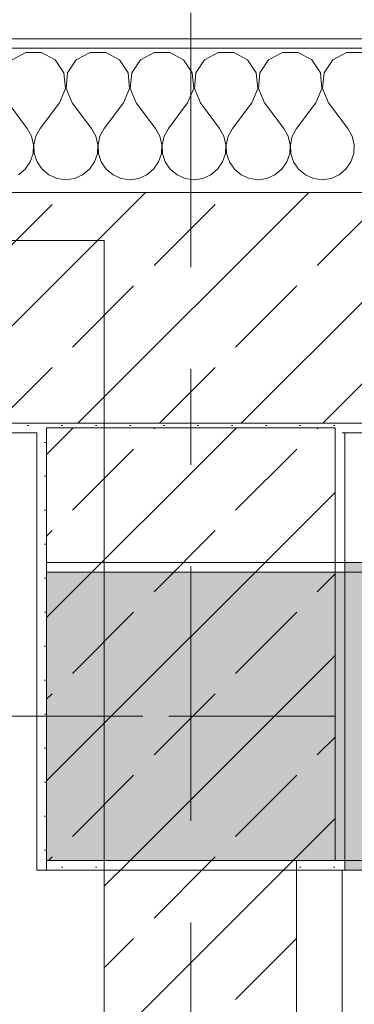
# Model space of a CAD drawing. Header units: metres. Extents: x -3.6 to 84.5, y -11 to 16.8.
# Tile 71 of 256: x 14.752 to 15.1, y 12.85 to 13.875. Entities that reach past the tile are written whole.
import ezdxf

# ---------------------------------------------------------------- set-up
doc = ezdxf.new("R2010")
doc.units = ezdxf.units.M
doc.header["$MEASUREMENT"] = 0
doc.linetypes.add('Achse', pattern=[0.2, 0.1, -0.05, 0, -0.05])
doc.linetypes.add('Strichlinie doppelt', pattern=[0.546806, 0.264583, -0.105833, 0.070556, -0.105833])
for name, color, linetype in [('451 - Universal.Achsen Raster', 7, 'Continuous'), ('604 - Struktur.Wand Aussen', 7, 'Continuous'), ('605 - Struktur.Wand Innen', 7, 'Continuous'), ('607 - Struktur.Stütze', 7, 'Continuous'), ('608 - Struktur.Träger', 7, 'Continuous'), ('610 - Struktur.Treppe_ Rampe', 7, 'Continuous'), ('Neubau_606 - Struktur.Wand Innen Ausbau', 7, 'Continuous')]:
    doc.layers.add(name, color=color, linetype=linetype)
pattern_1 = [(45, (0, 0), (-0.0848528, 0.0848528), []), (45, (-0.04243, 0.04243), (-0.0848528, 0.0848528), [0.09, -0.03])]
pattern_2 = [(45, (0, 0), (-0.01767767, 0.01767767), [0, -0.025])]

# ---------------------------------------------------------------- blocks, each defined once
blk = doc.blocks.new('*X36')
at = {"layer": '604 - Struktur.Wand Aussen', "color": 7, "linetype": 'Continuous', "lineweight": 5}
for p, q in [((14.7585, 13.8407), (14.7442, 13.833)), ((14.7748, 13.8407), (14.7585, 13.8407)), ((14.7891, 13.833), (14.7748, 13.8407)), ((14.8252, 13.8407), (14.8109, 13.833)), ((14.8415, 13.8407), (14.8252, 13.8407)), ((14.8558, 13.833), (14.8415, 13.8407)), ((14.8919, 13.8407), (14.8776, 13.833)), ((14.9081, 13.8407), (14.8919, 13.8407)), ((14.9224, 13.833), (14.9081, 13.8407)), ((14.9585, 13.8407), (14.9442, 13.833)), ((14.9748, 13.8407), (14.9585, 13.8407)), ((14.9891, 13.833), (14.9748, 13.8407)), ((15.0252, 13.8407), (15.0109, 13.833)), ((15.0415, 13.8407), (15.0252, 13.8407)), ((15.0558, 13.833), (15.0415, 13.8407)), ((15.0919, 13.8407), (15.0776, 13.833)), ((15.1081, 13.8407), (15.0919, 13.8407)), ((14.7981, 13.8195), (14.7891, 13.833)), ((14.8109, 13.833), (14.8019, 13.8195)), ((14.8648, 13.8195), (14.8558, 13.833)), ((14.8776, 13.833), (14.8686, 13.8195)), ((14.9314, 13.8195), (14.9224, 13.833)), ((14.9442, 13.833), (14.9352, 13.8195)), ((14.9981, 13.8195), (14.9891, 13.833)), ((15.0109, 13.833), (15.0019, 13.8195)), ((15.0648, 13.8195), (15.0558, 13.833)), ((15.0776, 13.833), (15.0686, 13.8195)), ((14.7996, 13.8033), (14.7981, 13.8195)), ((14.8019, 13.8195), (14.8004, 13.8033)), ((14.8663, 13.8033), (14.8648, 13.8195)), ((14.8686, 13.8195), (14.867, 13.8033)), ((14.933, 13.8033), (14.9314, 13.8195)), ((14.9352, 13.8195), (14.9337, 13.8033)), ((14.9996, 13.8033), (14.9981, 13.8195)), ((15.0019, 13.8195), (15.0004, 13.8033)), ((15.0663, 13.8033), (15.0648, 13.8195)), ((15.0686, 13.8195), (15.067, 13.8033)), ((14.7933, 13.7883), (14.7996, 13.8033)), ((14.8004, 13.8033), (14.8067, 13.7883)), ((14.86, 13.7883), (14.8663, 13.8033)), ((14.867, 13.8033), (14.8733, 13.7883)), ((14.9267, 13.7883), (14.933, 13.8033)), ((14.9337, 13.8033), (14.94, 13.7883)), ((14.9933, 13.7883), (14.9996, 13.8033)), ((15.0004, 13.8033), (15.0067, 13.7883)), ((15.06, 13.7883), (15.0663, 13.8033)), ((15.067, 13.8033), (15.0733, 13.7883)), ((14.74, 13.7883), (14.76, 13.7617)), ((14.7933, 13.7883), (14.7733, 13.7617)), ((14.8067, 13.7883), (14.8267, 13.7617)), ((14.86, 13.7883), (14.84, 13.7617)), ((14.8733, 13.7883), (14.8933, 13.7617)), ((14.9267, 13.7883), (14.9067, 13.7617)), ((14.94, 13.7883), (14.96, 13.7617)), ((14.9933, 13.7883), (14.9733, 13.7617)), ((15.0067, 13.7883), (15.0267, 13.7617)), ((15.06, 13.7883), (15.04, 13.7617)), ((15.0733, 13.7883), (15.0933, 13.7617)), ((14.7645, 13.7536), (14.76, 13.7617)), ((14.7733, 13.7617), (14.7689, 13.7536)), ((14.8311, 13.7536), (14.8267, 13.7617)), ((14.84, 13.7617), (14.8355, 13.7536)), ((14.8978, 13.7536), (14.8933, 13.7617)), ((14.9067, 13.7617), (14.9022, 13.7536)), ((14.9645, 13.7536), (14.96, 13.7617)), ((14.9733, 13.7617), (14.9689, 13.7536)), ((15.0311, 13.7536), (15.0267, 13.7617)), ((15.04, 13.7617), (15.0355, 13.7536)), ((15.0978, 13.7536), (15.0933, 13.7617)), ((14.7665, 13.7447), (14.7645, 13.7536)), ((14.7689, 13.7536), (14.7668, 13.7447)), ((14.8332, 13.7447), (14.8311, 13.7536)), ((14.8355, 13.7536), (14.8335, 13.7447)), ((14.8999, 13.7447), (14.8978, 13.7536)), ((14.9022, 13.7536), (14.9001, 13.7447)), ((14.9665, 13.7447), (14.9645, 13.7536)), ((14.9689, 13.7536), (14.9668, 13.7447)), ((15.0332, 13.7447), (15.0311, 13.7536)), ((15.0355, 13.7536), (15.0335, 13.7447)), ((15.0999, 13.7447), (15.0978, 13.7536)), ((14.7661, 13.7355), (14.7665, 13.7447)), ((14.7668, 13.7447), (14.7672, 13.7355)), ((14.8328, 13.7355), (14.8332, 13.7447)), ((14.8335, 13.7447), (14.8339, 13.7355)), ((14.8994, 13.7355), (14.8999, 13.7447)), ((14.9001, 13.7447), (14.9006, 13.7355)), ((14.9661, 13.7355), (14.9665, 13.7447)), ((14.9668, 13.7447), (14.9672, 13.7355)), ((15.0328, 13.7355), (15.0332, 13.7447)), ((15.0335, 13.7447), (15.0339, 13.7355)), ((15.0994, 13.7355), (15.0999, 13.7447)), ((14.7631, 13.7268), (14.7661, 13.7355)), ((14.7672, 13.7355), (14.7702, 13.7268)), ((14.8298, 13.7268), (14.8328, 13.7355)), ((14.8339, 13.7355), (14.8369, 13.7268)), ((14.8965, 13.7268), (14.8994, 13.7355)), ((14.9006, 13.7355), (14.9035, 13.7268)), ((14.9631, 13.7268), (14.9661, 13.7355)), ((14.9672, 13.7355), (14.9702, 13.7268)), ((15.0298, 13.7268), (15.0328, 13.7355)), ((15.0339, 13.7355), (15.0369, 13.7268)), ((15.0965, 13.7268), (15.0994, 13.7355)), ((14.7509, 13.7133), (14.7579, 13.7192)), ((14.7579, 13.7192), (14.7631, 13.7268)), ((14.7702, 13.7268), (14.7754, 13.7192)), ((14.7754, 13.7192), (14.7825, 13.7133)), ((14.8175, 13.7133), (14.8246, 13.7192)), ((14.8246, 13.7192), (14.8298, 13.7268)), ((14.8369, 13.7268), (14.8421, 13.7192)), ((14.8421, 13.7192), (14.8491, 13.7133)), ((14.8842, 13.7133), (14.8913, 13.7192)), ((14.8913, 13.7192), (14.8965, 13.7268)), ((14.9035, 13.7268), (14.9087, 13.7192)), ((14.9087, 13.7192), (14.9158, 13.7133)), ((14.9509, 13.7133), (14.9579, 13.7192)), ((14.9579, 13.7192), (14.9631, 13.7268)), ((14.9702, 13.7268), (14.9754, 13.7192)), ((14.9754, 13.7192), (14.9825, 13.7133)), ((15.0175, 13.7133), (15.0246, 13.7192)), ((15.0246, 13.7192), (15.0298, 13.7268)), ((15.0369, 13.7268), (15.0421, 13.7192)), ((15.0421, 13.7192), (15.0491, 13.7133)), ((15.0842, 13.7133), (15.0913, 13.7192)), ((15.0913, 13.7192), (15.0965, 13.7268)), ((14.7825, 13.7133), (14.7909, 13.7096)), ((14.7909, 13.7096), (14.8, 13.7083)), ((14.8, 13.7083), (14.8091, 13.7096)), ((14.8091, 13.7096), (14.8175, 13.7133)), ((14.8491, 13.7133), (14.8576, 13.7096)), ((14.8576, 13.7096), (14.8667, 13.7083)), ((14.8667, 13.7083), (14.8758, 13.7096)), ((14.8758, 13.7096), (14.8842, 13.7133)), ((14.9158, 13.7133), (14.9242, 13.7096)), ((14.9242, 13.7096), (14.9333, 13.7083)), ((14.9333, 13.7083), (14.9424, 13.7096)), ((14.9424, 13.7096), (14.9509, 13.7133)), ((14.9825, 13.7133), (14.9909, 13.7096)), ((14.9909, 13.7096), (15, 13.7083)), ((15, 13.7083), (15.0091, 13.7096)), ((15.0091, 13.7096), (15.0175, 13.7133)), ((15.0491, 13.7133), (15.0576, 13.7096)), ((15.0576, 13.7096), (15.0667, 13.7083)), ((15.0667, 13.7083), (15.0758, 13.7096)), ((15.0758, 13.7096), (15.0842, 13.7133))]:
    blk.add_line(p, q, dxfattribs=at)

msp = doc.modelspace()

# ---------------------------------------------------------------- hatches: boundary and pattern name
at = {"layer": '604 - Struktur.Wand Aussen', "linetype": 'Continuous', "lineweight": 0, "true_color": 0x000000}
h = msp.add_hatch(dxfattribs=at)
h.set_pattern_fill('Verputz_0001', color=18, style=0, pattern_type=2)
h.set_pattern_definition([(0, (0, 0), (0, 0.08660254), [0, -0.05]), (0, (0.025, 0.0433), (0, 0.08660254), [0, -0.05])])
h.paths.add_polyline_path([(15.53, 13.855), (14.08, 13.855), (14.08, 13.845), (15.53, 13.845)])
h = msp.add_hatch(dxfattribs=at)
h.set_pattern_fill('Beton__Stahlbeton_0001', color=18, style=0, pattern_type=2)
h.set_pattern_definition(pattern_1)
h.paths.add_polyline_path([(14.07, 13.565), (14.08, 13.565), (14.08, 13.455), (15.53, 13.455), (15.53, 13.505), (15.54, 13.505), (15.54, 13.575), (15.53, 13.575), (15.5, 13.575), (15.5, 13.695), (14.14, 13.695), (14.14, 13.645), (14.08, 13.645), (14.07, 13.645)])
h = msp.add_hatch(dxfattribs=at)
h.set_pattern_fill('Gips_0001', color=18, style=0, pattern_type=2)
h.set_pattern_definition(pattern_2)
h.paths.add_polyline_path([(14.08, 13.445), (14.77, 13.445), (14.77, 13.455), (14.08, 13.455)])
h = msp.add_hatch(dxfattribs=at)
h.set_pattern_fill('Gips_0001', color=18, style=0, pattern_type=2)
h.set_pattern_definition(pattern_2)
h.paths.add_polyline_path([(15.09, 13.455), (15.09, 13.445), (15.53, 13.445), (15.53, 13.455)])
at = {"layer": '605 - Struktur.Wand Innen', "linetype": 'Continuous', "lineweight": 0, "true_color": 0x000000}
h = msp.add_hatch(dxfattribs=at)
h.set_pattern_fill('Beton__Stahlbeton_0001', color=18, style=0, pattern_type=2)
h.set_pattern_definition(pattern_1)
h.paths.add_polyline_path([(15.04, 13), (14.84, 13), (14.84, 8.5), (15.04, 8.5)])
at = {"layer": '607 - Struktur.Stütze', "linetype": 'Continuous', "lineweight": 0, "true_color": 0x000000}
h = msp.add_hatch(dxfattribs=at)
h.set_pattern_fill('Gips_0001', color=18, style=0, pattern_type=2)
h.set_pattern_definition(pattern_2)
h.paths.add_polyline_path([(14.77, 13.445), (14.78, 13.445), (14.78, 13.45), (15.08, 13.45), (15.08, 13.445), (15.09, 13.445), (15.09, 13.455), (14.77, 13.455)])
h = msp.add_hatch(dxfattribs=at)
h.set_pattern_fill('Gips_0001', color=18, style=0, pattern_type=2)
h.set_pattern_definition(pattern_2)
h.paths.add_polyline_path([(14.77, 13.445), (14.77, 12.99), (14.84, 12.99), (14.84, 13), (14.78, 13), (14.78, 13.445)])
h = msp.add_hatch(dxfattribs=at)
h.set_pattern_fill('Beton__Stahlbeton_0001', color=18, style=0, pattern_type=2)
h.set_pattern_definition(pattern_1)
h.paths.add_polyline_path([(14.78, 13), (15.08, 13), (15.08, 13.45), (14.78, 13.45)])
h = msp.add_hatch(dxfattribs=at)
h.set_pattern_fill('Gips_0001', color=18, style=0, pattern_type=2)
h.set_pattern_definition(pattern_2)
h.paths.add_polyline_path([(15.08, 13), (15.04, 13), (15.04, 12.99), (15.09, 12.99), (15.09, 13.445), (15.08, 13.445)])
at = {"layer": '608 - Struktur.Träger', "linetype": 'Continuous', "lineweight": 0, "true_color": 0x000000}
h = msp.add_hatch(dxfattribs=at)
h.set_pattern_fill('Gips_0001', color=18, style=0, pattern_type=2)
h.set_pattern_definition(pattern_2)
h.paths.add_polyline_path([(15.09, 13.31), (15.09, 13.3), (18.37, 13.3), (18.37, 13.31)])
h = msp.add_hatch(dxfattribs=at)
h.set_pattern_fill('Beton__Stahlbeton_0001', color=18, style=0, pattern_type=2)
h.set_pattern_definition(pattern_1)
h.paths.add_polyline_path([(15.09, 13.3), (14.78, 13.3), (14.78, 13), (15.09, 13), (18.37, 13), (18.69, 13), (21.97, 13), (22.29, 13), (25.57, 13), (25.89, 13), (29.17, 13), (29.49, 13), (32.77, 13), (33.09, 13), (36.37, 13), (36.69, 13), (39.97, 13), (40.29, 13), (43.57, 13), (43.89, 13), (47.17, 13), (47.48, 13), (47.48, 13.3), (47.17, 13.3), (43.89, 13.3), (43.57, 13.3), (40.29, 13.3), (39.97, 13.3), (36.69, 13.3), (36.37, 13.3), (33.09, 13.3), (32.77, 13.3), (29.49, 13.3), (29.17, 13.3), (25.89, 13.3), (25.57, 13.3), (22.29, 13.3), (21.97, 13.3), (18.69, 13.3), (18.37, 13.3)])
h = msp.add_hatch(dxfattribs=at)
h.set_pattern_fill('Gips_0001', color=18, style=0, pattern_type=2)
h.set_pattern_definition(pattern_2)
h.paths.add_polyline_path([(15.09, 13), (15.09, 12.99), (18.37, 12.99), (18.37, 13)])

# ---------------------------------------------------------------- linework, layer by layer
at = {"layer": '451 - Universal.Achsen Raster', "color": 160, "linetype": 'Strichlinie doppelt', "lineweight": 9, "true_color": 0x3232ff}
for p, q in [((14.93, -10.585), (14.93, 16.355)), ((64.935, 13.15), (-3.175, 13.15))]:
    msp.add_line(p, q, dxfattribs=at)
at = {"layer": '604 - Struktur.Wand Aussen', "color": 7, "linetype": 'Continuous', "lineweight": 5}
msp.add_line((15.5, 13.845), (14.14, 13.845), dxfattribs=at)
at = {"layer": '604 - Struktur.Wand Aussen', "color": 7, "linetype": 'Continuous', "lineweight": 13}
for p, q in [((15.5, 13.695), (14.14, 13.695)), ((14.08, 13.455), (15.53, 13.455))]:
    msp.add_line(p, q, dxfattribs=at)
at = {"layer": '604 - Struktur.Wand Aussen', "color": 7, "linetype": 'Continuous', "lineweight": 5, "flags": 128}
for points in [[(15.53, 13.855), (14.08, 13.855)], [(14.08, 13.445), (14.77, 13.445)], [(15.09, 13.445), (15.53, 13.445)]]:
    msp.add_lwpolyline(points, dxfattribs=at)
at = {"layer": '605 - Struktur.Wand Innen', "color": 7, "linetype": 'Continuous', "lineweight": 18, "flags": 128}
for points in [[(14.84, 13), (14.84, 8.5)], [(15.04, 8.5), (15.04, 13)]]:
    msp.add_lwpolyline(points, dxfattribs=at)
at = {"layer": '607 - Struktur.Stütze', "color": 7, "linetype": 'Continuous', "lineweight": 5, "flags": 128}
for points in [[(14.77, 13.445), (14.77, 12.99), (14.84, 12.99)], [(15.04, 12.99), (15.09, 12.99), (15.09, 13.445)]]:
    msp.add_lwpolyline(points, dxfattribs=at)
at = {"layer": '607 - Struktur.Stütze', "color": 7, "linetype": 'Continuous', "lineweight": 13, "flags": 128}
msp.add_lwpolyline([(14.78, 13), (15.08, 13), (15.08, 13.45), (14.78, 13.45)], close=True, dxfattribs=at)
at = {"layer": '608 - Struktur.Träger', "color": 7, "linetype": 'Continuous', "lineweight": 13}
for p, q in [((14.78, 13.31), (47.48, 13.31)), ((14.78, 12.99), (14.78, 13.31)), ((15.09, 13.3), (14.78, 13.3)), ((18.37, 13.3), (15.09, 13.3)), ((14.78, 12.99), (47.48, 12.99))]:
    msp.add_line(p, q, dxfattribs=at)
at = {"layer": '608 - Struktur.Träger', "color": 7, "linetype": 'Continuous', "lineweight": 5}
for p, q in [((15.09, 13.31), (15.09, 13.3)), ((18.37, 13.31), (15.09, 13.31)), ((15.09, 13), (15.09, 12.99)), ((18.37, 12.99), (15.09, 12.99))]:
    msp.add_line(p, q, dxfattribs=at)
at = {"layer": '608 - Struktur.Träger', "color": 7, "linetype": 'Continuous', "lineweight": 9}
msp.add_line((14.78, 13.3), (14.78, 13), dxfattribs=at)
at = {"layer": '608 - Struktur.Träger', "color": 7, "linetype": 'Achse', "lineweight": 9}
msp.add_line((14.78, 13.15), (47.48, 13.15), dxfattribs=at)
at = {"layer": '608 - Struktur.Träger', "color": 7, "linetype": 'Continuous', "lineweight": 13, "flags": 128}
msp.add_lwpolyline([(47.48, 13), (47.17, 13), (43.89, 13), (43.57, 13), (40.29, 13), (39.97, 13), (36.69, 13), (36.37, 13), (33.09, 13), (32.77, 13), (29.49, 13), (29.17, 13), (25.89, 13), (25.57, 13), (22.29, 13), (21.97, 13), (18.69, 13), (18.37, 13), (15.09, 13), (14.78, 13)], dxfattribs=at)
at = {"layer": '610 - Struktur.Treppe_ Rampe', "color": 7, "linetype": 'Continuous', "lineweight": 18}
for p, q in [((14.84, 13.645), (11.41, 13.645)), ((14.84, 11.885), (14.84, 13.645))]:
    msp.add_line(p, q, dxfattribs=at)
at = {"layer": '610 - Struktur.Treppe_ Rampe', "color": 7, "linetype": 'Continuous', "lineweight": 13}
for p, q in [((14.84, 13.645), (11.41, 13.645)), ((14.84, 12.2402), (14.84, 13.645))]:
    msp.add_line(p, q, dxfattribs=at)
at = {"layer": 'Neubau_606 - Struktur.Wand Innen Ausbau', "color": 1, "linetype": 'Continuous', "lineweight": 5, "flags": 128}
for points in [[(15.1375, 13.445), (15.0875, 13.445)], [(15.0875, 12.99), (15.0875, 12.7525)]]:
    msp.add_lwpolyline(points, dxfattribs=at)

# ---------------------------------------------------------------- block references
at = {"layer": '604 - Struktur.Wand Aussen', "color": 7, "lineweight": 18}
msp.add_blockref('*X36', (0, 0), dxfattribs=at)

doc.saveas('drawing.dxf')
